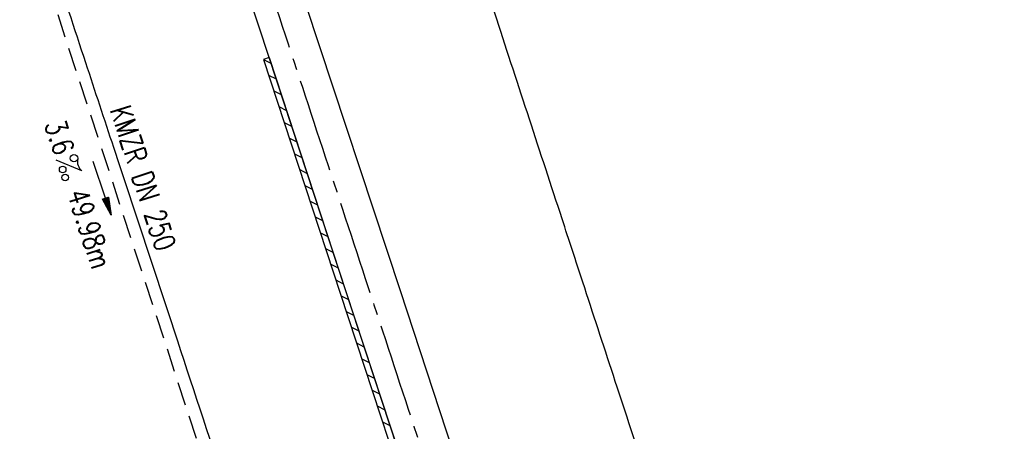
# Model space of a CAD drawing. Extents: x 450316 to 454644, y 428795 to 436505.
# Tile 157 of 256: x 453282 to 453366, y 433217 to 433252. Entities that reach past the tile are written whole.
import ezdxf
from ezdxf.enums import TextEntityAlignment as Align

# ---------------------------------------------------------------- set-up
doc = ezdxf.new("R2010")
doc.units = 0
doc.header["$LTSCALE"] = 2
doc.header["$MEASUREMENT"] = 0
doc.linetypes.add('ACHSE', pattern=[5.5, 4, -0.5, 0.5, -0.5])
doc.linetypes.add('GESTRICH-X2', pattern=[1.5, 1, -0.5])
doc.layers.get('0').update_dxf_attribs({"linetype": 'CONTINUOUS'})
for name, color, linetype in [('ACHSETOP', 1, 'ACHSE'), ('FBR', 8, 'CONTINUOUS'), ('KANAL', 7, 'GESTRICH-X2'), ('PFEIL', 7, 'CONTINUOUS'), ('RINNE', 8, 'CONTINUOUS'), ('TEXTO', 4, 'CONTINUOUS'), ('TEXTU', 4, 'CONTINUOUS')]:
    doc.layers.add(name, color=color, linetype=linetype)
doc.styles.add('ROMANS', font='romans.shx', dxfattribs={"width": 0.8})

# ---------------------------------------------------------------- blocks, each defined once
blk = doc.blocks.new('PROM')
blk.add_line((1.566, 1.817), (0.019, 0.015))
for centre, radius in [((0.317, 1.51), 0.317), ((0.943, 0.291), 0.283), ((1.645, 0.287), 0.283)]:
    blk.add_circle(centre, radius)
blk.add_arc((0.992, 2.682), 1.033, 239.14139, 303.35492)
blk = doc.blocks.new('PFEIL2')
at = {"color": 0}
for p, q in [((0.88, 0.002), (-2.401, -0.012)), ((0.881, -0.271), (0.879, 0.276)), ((0.879, 0.276), (2.429, 0.009)), ((0.911, 0.27), (0.879, 0.265)), ((0.965, 0.261), (0.879, 0.246)), ((1.019, 0.252), (0.879, 0.228)), ((1.073, 0.242), (0.879, 0.209)), ((1.127, 0.233), (0.879, 0.191)), ((1.181, 0.224), (0.879, 0.172)), ((1.235, 0.214), (0.879, 0.154)), ((1.289, 0.205), (0.879, 0.135)), ((1.343, 0.196), (0.879, 0.117)), ((1.397, 0.187), (0.879, 0.098)), ((1.451, 0.177), (0.879, 0.08)), ((1.505, 0.168), (0.879, 0.061)), ((1.559, 0.159), (0.88, 0.043)), ((1.613, 0.149), (0.88, 0.024)), ((1.668, 0.14), (0.88, 0.006)), ((1.722, 0.131), (0.88, -0.013)), ((1.776, 0.121), (0.88, -0.031)), ((1.83, 0.112), (0.88, -0.05)), ((1.884, 0.103), (0.88, -0.068)), ((1.938, 0.094), (0.88, -0.087)), ((1.992, 0.084), (0.88, -0.105)), ((2.046, 0.075), (0.88, -0.124)), ((2.1, 0.066), (0.88, -0.142)), ((2.154, 0.056), (0.88, -0.161)), ((2.208, 0.047), (0.88, -0.179)), ((2.262, 0.038), (0.881, -0.198)), ((2.316, 0.029), (0.881, -0.216)), ((2.37, 0.019), (0.881, -0.235)), ((2.424, 0.01), (0.881, -0.253)), ((2.429, 0.009), (0.881, -0.271))]:
    blk.add_line(p, q, dxfattribs=at)

msp = doc.modelspace()

# ---------------------------------------------------------------- linework, layer by layer
at = {"layer": 'ACHSETOP', "flags": 128}
msp.add_lwpolyline([(451271.766, 435019.042, -0.000001), (451272.365, 435018.353, -0.000032), (451272.387, 435018.328), (451288.791, 434999.463, -0.000002), (451296.993, 434990.03, 0.000007), (451305.195, 434980.597, 0.000007), (451313.397, 434971.165, -0.000007), (451321.599, 434961.732, -0.000007), (451329.801, 434952.299, 0.000007), (451338.003, 434942.866, 0.000007), (451346.205, 434933.433, -0.000007), (451354.407, 434924.001, -0.000007), (451362.609, 434914.568, 0.000011), (451370.811, 434905.135, 0.000001), (451379.013, 434895.702, 0.000001), (451387.215, 434886.27), (451403.62, 434867.404), (451420.024, 434848.539), (451436.428, 434829.674, -0.000013), (451444.63, 434820.241, 0.000007), (451452.832, 434810.808, 0.000007), (451461.034, 434801.376, -0.000007), (451469.236, 434791.943, -0.000007), (451477.438, 434782.51, 0.000007), (451485.64, 434773.077, 0.000007), (451493.842, 434763.645, -0.000007), (451502.044, 434754.212, -0.000007), (451510.246, 434744.779, 0.000007), (451518.448, 434735.346, 0.000007), (451526.65, 434725.914, -0.000007), (451534.852, 434716.481, -0.000007), (451543.054, 434707.048, 0.000011), (451551.256, 434697.615, 0.000001), (451559.458, 434688.182, 0.000001), (451567.66, 434678.75), (451584.065, 434659.884, -0.000001), (451592.267, 434650.452, -0.000001), (451600.469, 434641.019, -0.000011), (451608.671, 434631.586, 0.000013), (451616.873, 434622.153), (451633.277, 434603.288), (451649.681, 434584.423, -0.000013), (451657.883, 434574.99, 0.000007), (451666.085, 434565.557, 0.000007), (451674.287, 434556.124, -0.000007), (451682.489, 434546.692, -0.000007), (451690.691, 434537.259, 0.000006), (451698.893, 434527.826), (451715.297, 434508.961, -0.000015), (451721.01, 434502.39, 0.000008), (451726.723, 434495.82, 0.000958), (451727.518, 434494.909, 0.000181), (451731.723, 434490.114, 0.003894), (451738.179, 434482.871, 0.00247), (451748.503, 434471.583, 0.003793), (451756.233, 434463.34, 0.003129), (451765.742, 434453.478, 0.00313), (451774.532, 434444.586, 0.003132), (451783.429, 434435.81, 0.003134), (451792.435, 434427.146, 0.003132), (451801.553, 434418.591, 0.003131), (451810.774, 434410.155, 0.00313), (451820.102, 434401.832, 0.003133), (451829.541, 434393.621, 0.003138), (451839.066, 434385.542, 0.003131), (451848.69, 434377.585, 0.003125), (451858.432, 434369.733, 0.003124), (451868.271, 434362.004, 0.00313), (451878.187, 434354.413, 0.003138), (451888.199, 434346.945, 0.003133), (451898.32, 434339.593, 0.003131), (451908.525, 434332.373, 0.003131), (451918.818, 434325.282, 0.003132), (451929.206, 434318.316, 0.003136), (451939.668, 434311.489, 0.00313), (451950.209, 434304.797, 0.003123), (451960.857, 434298.223, 0.003128), (451971.589, 434291.781, 0.003137), (451982.371, 434285.491, 0.003139), (451993.235, 434279.335, 0.003133), (452004.198, 434273.303, 0.003123), (452015.227, 434267.413, 0.003125), (452026.323, 434261.665, 0.003132), (452037.503, 434256.05, 0.003138), (452048.733, 434250.584, 0.003134), (452060.02, 434245.265, 0.003122), (452071.413, 434240.069, 0.003127), (452083.62, 434234.685, 0.003578), (452094.349, 434230.124, 0.002702), (452108.409, 434224.354, 0.004189), (452117.528, 434220.758, 0.00053), (452126.341, 434217.378, 0.001569), (452129.323, 434216.249, 0.000008), (452135.115, 434214.077, -0.000025), (452140.907, 434211.904), (452164.314, 434203.123, 0.000006), (452176.018, 434198.733, -0.000007), (452187.722, 434194.343), (452211.129, 434185.563), (452234.536, 434176.783, -0.000012), (452246.24, 434172.393, 0.000007), (452257.944, 434168.002, 0.000002), (452265.746, 434165.075, 0.000001), (452281.351, 434159.222, 0.000005), (452293.055, 434154.832, -0.000007), (452304.759, 434150.442, -0.000019), (452316.463, 434146.052, 0.000015), (452328.166, 434141.661, 0.000002), (452338.097, 434137.936, 0.000001), (452351.573, 434132.881, 0.000004), (452363.277, 434128.491, -0.000006), (452374.981, 434124.101, -0.00002), (452386.684, 434119.71, 0.00002), (452398.388, 434115.32, 0.000006), (452410.092, 434110.93, -0.000004), (452421.796, 434106.54, -0.000001), (452435.272, 434101.485, -0.000002), (452445.203, 434097.76, -0.000015), (452456.906, 434093.369, 0.000019), (452468.61, 434088.979, 0.000007), (452480.314, 434084.589, -0.000006), (452492.018, 434080.199, -0.000002), (452503.721, 434075.809, 0.000002), (452515.425, 434071.419, 0.000006), (452527.129, 434067.029, -0.000007), (452538.833, 434062.639, -0.000019), (452550.536, 434058.248, 0.000015), (452562.24, 434053.858, 0.000002), (452572.171, 434050.133, 0.000001), (452585.647, 434045.078, 0.000004), (452597.351, 434040.688, -0.000006), (452609.055, 434036.298, -0.00002), (452620.758, 434031.907, 0.00002), (452632.462, 434027.517, 0.000006), (452644.166, 434023.127, -0.000004), (452655.87, 434018.737, -0.000001), (452669.346, 434013.682, -0.000002), (452679.277, 434009.957, -0.000015), (452690.981, 434005.567, 0.000014), (452702.684, 434001.176, 0.000011), (452714.388, 433996.786, -0.000001), (452726.092, 433992.396, -0.000007), (452735.031, 433989.043, -0.000005), (452748.181, 433984.11, -0.000156), (452748.221, 433984.095, -0.000005), (452749.498, 433983.615, -0.004183), (452758.692, 433980.071, -0.002721), (452772.748, 433974.429, -0.005081), (452782.771, 433970.223, -0.003908), (452795.7, 433964.522, -0.003912), (452807.05, 433959.304, -0.003907), (452818.331, 433953.902, -0.003903), (452829.522, 433948.327, -0.003904), (452840.62, 433942.58, -0.003907), (452851.631, 433936.658, -0.003909), (452862.543, 433930.568, -0.003906), (452873.352, 433924.312, -0.003899), (452884.081, 433917.876, -0.003907), (452894.713, 433911.271, -0.003917), (452905.212, 433904.518, -0.003914), (452915.606, 433897.601, -0.003904), (452925.914, 433890.505, -0.003895), (452936.108, 433883.251, -0.003902), (452946.169, 433875.853, -0.003909), (452956.117, 433868.296, -0.003904), (452965.957, 433860.575, -0.003908), (452975.671, 433852.704, -0.00391), (452985.257, 433844.687, -0.003909), (452994.717, 433836.52, -0.003908), (453004.051, 433828.203, -0.003902), (453013.251, 433819.744, -0.003901), (453022.321, 433811.14, -0.003907), (453031.261, 433802.39, -0.003913), (453040.05, 433793.514, -0.003909), (453048.995, 433784.194, -0.00418), (453057.218, 433775.343, -0.003621), (453064.799, 433766.924, -0.003001), (453073.811, 433756.645, -0.003775), (453082.931, 433745.954, -0.004894), (453089.822, 433737.587, -0.004962), (453096.584, 433729.038, -0.003805), (453105.204, 433717.738, -0.003005), (453113.364, 433706.734, -0.003643), (453119.973, 433697.569, -0.004174), (453127.227, 433687.17, -0.004295), (453134.105, 433676.947, -0.003507), (453140.018, 433667.855, -0.002688), (453147.586, 433655.895, -0.003695), (453155.363, 433643.251, -0.00538), (453160.547, 433634.47, -0.005332), (453165.53, 433625.601, -0.003667), (453172.541, 433612.577, -0.002679), (453179.095, 433600.023, -0.003501), (453183.992, 433590.355, -0.004313), (453189.196, 433579.668, -0.003909), (453194.743, 433567.786, -0.003909), (453199.853, 433556.378, -0.003909), (453204.783, 433544.892, -0.003903), (453209.809, 433532.66, -0.004384), (453214.103, 433521.695, -0.003423), (453219.661, 433506.825, -0.005955), (453222.694, 433498.219, -0.000145), (453225.568, 433489.736, -0.000252), (453227.219, 433484.852, -0.000085), (453230.064, 433476.416, -0.000405), (453230.656, 433474.653, -0.003646), (453233.571, 433465.744, 0.00217), (453238.424, 433450.758, 0.000006), (453242.327, 433438.883, -0.000007), (453246.23, 433427.008, -0.000012), (453250.132, 433415.133, 0.000009), (453254.035, 433403.258, 0.003001), (453258.01, 433391.404, -0.003002), (453261.985, 433379.55, -0.003008), (453265.815, 433367.653, 0.003009), (453269.646, 433355.757, 0.00001), (453273.549, 433343.882, -0.000019), (453277.452, 433332.007), (453285.257, 433308.257, 0.000005), (453289.16, 433296.382, -0.000004), (453293.063, 433284.507, -0.000001), (453297.412, 433271.275, -0.000001), (453300.869, 433260.756, -0.00001), (453304.771, 433248.881, 0.000008), (453308.674, 433237.006, 0.000011), (453312.577, 433225.131, -0.000004), (453316.48, 433213.256, -0.000007), (453317.957, 433208.761, -0.000002), (453324.285, 433189.506, -0.00006), (453324.748, 433188.095, 0.000004), (453325.212, 433186.684, 0.001409), (453327.806, 433178.862, 0.000842), (453332.205, 433165.794, 0.002106), (453335.59, 433155.932, 0.001506), (453340.42, 433142.182, 0.001603), (453344.587, 433130.552, 0.001566), (453348.928, 433118.674, 0.00157), (453353.282, 433106.987, 0.001563), (453357.73, 433095.275, 0.001555), (453362.245, 433083.606, 0.001558), (453366.823, 433071.988, 0.001562), (453371.477, 433060.391, 0.001561), (453376.206, 433048.816, 0.001565), (453381.007, 433037.273, 0.001565), (453385.878, 433025.763, 0.001563), (453390.82, 433014.287, 0.001561), (453395.838, 433002.832, 0.001559), (453400.927, 432991.41, 0.00156), (453406.083, 432980.028, 0.001563), (453411.315, 432968.669, 0.001565), (453416.612, 432957.354, 0.001562), (453421.976, 432946.082, 0.001558), (453427.424, 432934.813, 0.001559), (453432.943, 432923.577, 0.001564), (453438.516, 432912.409, 0.001566), (453444.163, 432901.268, 0.001564), (453449.888, 432890.145, 0.001558), (453455.356, 432879.682, 0.001394), (453461.537, 432868.025, 0.001724), (453468.567, 432854.963, 0.002516), (453473.461, 432846.052, 0.001346), (453478.156, 432837.657, 0.000835), (453485.787, 432824.152, 0.000825), (453493.393, 432810.794, 0.001335), (453498.128, 432802.562, 0.002522), (453503.255, 432793.804, 0.001723), (453510.868, 432781.051, 0.001395), (453517.698, 432769.769, 0.001557), (453523.875, 432759.701, 0.001564), (453531.451, 432747.524, 0.002105), (453537.147, 432738.516, 0.001027), (453545.205, 432725.948, 0.001523), (453550.684, 432717.498, 0.000001), (453550.839, 432717.261, 0.000124), (453550.84, 432717.259, 0.000024), (453557.597, 432706.912, -0.000007), (453564.355, 432696.566, -0.000001), (453571.19, 432686.101, 0.000005), (453578.025, 432675.635, 0.000012), (453584.861, 432665.17, -0.000012), (453591.696, 432654.704, -0.000004), (453598.531, 432644.238, 0.000004), (453605.366, 432633.773, 0.000001), (453612.202, 432623.307, -0.000001), (453619.037, 432612.841, -0.000004), (453625.872, 432602.376, 0.000003), (453632.707, 432591.91), (453646.378, 432570.979, -0.000014), (453650.935, 432564.001, -0.000007), (453660.048, 432550.047, -0.002465), (453666.815, 432539.572, 0.002471), (453673.568, 432529.119, 0.002497), (453680.467, 432518.67, -0.002488), (453687.389, 432508.185, -0.000003), (453694.224, 432497.72, 0.000006), (453701.059, 432487.254), (453714.73, 432466.322, -0.000006), (453721.565, 432455.856, 0.000006), (453728.4, 432445.391, 0.000183), (453728.474, 432445.277, -0.000027), (453728.969, 432444.521, -0.003905), (453733.992, 432436.709, -0.002472), (453741.768, 432424.267, -0.005163), (453747.303, 432415.103, -0.003867), (453754.471, 432402.736, -0.003958), (453760.534, 432391.888, -0.003913), (453766.494, 432380.818, -0.003903), (453772.248, 432369.72, -0.003904), (453777.826, 432358.535, -0.003901), (453783.485, 432346.731, -0.004288), (453788.457, 432335.909, -0.003523), (453794.251, 432322.76, -0.004762), (453798.376, 432312.962, -0.001651), (453802.105, 432303.777, -0.002689), (453804.345, 432298.119, -0.001542), (453805.535, 432295.038, -0.000893), (453807.562, 432289.711, -0.005639), (453811.068, 432280.125, -0.003891), (453815.882, 432266.138, -0.00573), (453819.492, 432254.955, -0.005082), (453823.289, 432242.262, -0.004537), (453827.3, 432227.849, -0.006762), (453829.772, 432218.119, -0.001828), (453832.339, 432207.234, -0.002855), (453833.917, 432200.252, -0.000688), (453834.588, 432197.184, -0.000614), (453835.33, 432193.746, -0.005087), (453837.353, 432183.825, -0.003463), (453840.076, 432169.201, -0.004355), (453841.882, 432158.581, -0.003298), (453844.052, 432144.521, -0.003873), (453845.959, 432130.87, -0.004703), (453847.336, 432119.601, -0.004431), (453848.679, 432106.664, -0.004859), (453849.683, 432094.847, -0.001971), (453850.759, 432079.747, -0.003754), (453851.233, 432071.814, -0.000235), (453851.272, 432071.058, -0.000154), (453851.331, 432069.903, -0.005004), (453851.76, 432059.357, -0.003657), (453852.096, 432044.916, -0.006284), (453852.131, 432034.652, -0.00442), (453851.869, 432020.065, -0.004496), (453851.355, 432005.74, -0.005961), (453850.742, 431994.946, -0.004032), (453849.635, 431980.541, -0.005521), (453848.625, 431970.038, -0.000545), (453848.175, 431965.885, -0.00099), (453847.92, 431963.599, -0.002817), (453847.082, 431956.57, -0.001743), (453845.624, 431945.22, -0.004295), (453844.128, 431934.589, -0.003233), (453841.927, 431920.496, -0.003719), (453839.898, 431908.592, -0.003474), (453837.544, 431895.884, -0.003471), (453834.928, 431882.783, -0.003984), (453832.479, 431871.403, -0.002961), (453829.251, 431857.357, -0.00403), (453826.736, 431847.072, -0.001132), (453824.957, 431840.111, -0.001603), (453823.675, 431835.205, -0.002375), (453822.368, 431830.363, -0.001541), (453820.296, 431822.917, -0.005811), (453817.744, 431814.242, -0.003321), (453813.002, 431799.15, -0.004369), (453808.955, 431786.926, -0.004589), (453804.893, 431775.36, -0.004977), (453800.134, 431762.595, -0.00596), (453795.928, 431752.024, -0.002426), (453790.614, 431739.296, -0.004094), (453787.367, 431731.794, -0.000338), (453786.71, 431730.312, -0.000388), (453786.136, 431729.023, -0.004625), (453782.634, 431721.365, -0.002368), (453775.588, 431706.507, -0.004069), (453770.201, 431695.516, -0.003863), (453764.344, 431684.031, -0.004659), (453758.242, 431672.552, -0.005048), (453752.404, 431662.068, -0.002758), (453744.856, 431648.996, -0.004203), (453739.784, 431640.488, -0.000453), (453738.552, 431638.464, -0.00049), (453737.409, 431636.595, -0.004121), (453733.364, 431630.114, -0.00246), (453726.445, 431619.347, -0.006277), (453720.589, 431610.574, -0.004581), (453712.305, 431598.731, -0.005038), (453704.604, 431588.16, -0.005528), (453697.383, 431578.675, -0.004083), (453688.218, 431567.105, -0.005886), (453681.701, 431559.207, -0.001219), (453676.737, 431553.362, -0.002238), (453674.011, 431550.197, -0.001962), (453670.562, 431546.26, -0.001297), (453665.305, 431540.337, -0.004313), (453658.171, 431532.478, -0.003182), (453648.342, 431521.973, -0.004167), (453639.222, 431512.508, -0.00462), (453630.847, 431504.116, -0.002727), (453619.912, 431493.477, -0.004271), (453612.835, 431486.781, -0.000068), (453609.879, 431484.033, -0.000648), (453609.571, 431483.747, -0.000003), (453600.643, 431475.492, -0.000005), (453594.487, 431469.799), (453576.132, 431452.827), (453557.776, 431435.854), (453539.42, 431418.881), (453521.065, 431401.909, 0.000001), (453511.887, 431393.422, 0.000001), (453502.709, 431384.936, 0.000013), (453493.531, 431376.449, -0.000013), (453484.354, 431367.963, 0), (453475.176, 431359.477, 0), (453465.998, 431350.99), (453447.643, 431334.018, 0.000001), (453438.465, 431325.531, 0.000001), (453429.287, 431317.045, 0.000013), (453420.11, 431308.558, -0.000007), (453410.932, 431300.072, -0.000004), (453403.532, 431293.229, -0.000002), (453392.576, 431283.099, -0.00001), (453383.398, 431274.613, 0.000015), (453374.22, 431266.127, 0.000014), (453365.042, 431257.64, -0.000013), (453355.865, 431249.154, 0), (453343.628, 431237.839, -0.000001), (453337.509, 431232.181), (453319.154, 431215.209, 0.000001), (453309.976, 431206.722, 0.000001), (453300.798, 431198.236, 0.000013), (453291.621, 431189.749, -0.000013), (453282.443, 431181.263, -0.000001), (453273.265, 431172.777, -0.000001), (453264.087, 431164.29), (453245.732, 431147.318), (453227.376, 431130.345), (453209.02, 431113.372, 0.000014), (453199.843, 431104.885, -0.000009), (453190.665, 431096.399, -0.000019), (453181.487, 431087.913, 0.000019), (453172.309, 431079.427, 0.000009), (453163.132, 431070.941, -0.000008), (453153.954, 431062.454), (453135.598, 431045.481, 0.000009), (453134.861, 431044.799, 0.000002), (453130.417, 431040.69, 0.002804), (453126.112, 431036.664, 0.001372), (453117.381, 431028.361, 0.005333), (453110.158, 431021.305, 0.003613), (453099.686, 431010.703, 0.004216), (453091.364, 431002.01, 0.003913), (453082.552, 430992.499, 0.00391), (453074.199, 430983.197, 0.003911), (453065.996, 430973.768, 0.003912), (453057.937, 430964.207, 0.003915), (453050.034, 430954.528, 0.00391), (453042.286, 430944.729, 0.003905), (453034.682, 430934.798, 0.003908), (453027.235, 430924.75, 0.003912), (453019.954, 430914.598, 0.003918), (453012.829, 430904.328, 0.003918), (453005.866, 430893.947, 0.003907), (452999.072, 430883.467, 0.0039), (452992.431, 430872.865, 0.003908), (452985.952, 430862.152, 0.00392), (452979.661, 430851.374, 0.00392), (452973.542, 430840.502, 0.003904), (452967.571, 430829.493, 0.003903), (452961.774, 430818.394, 0.003916), (452956.17, 430807.245, 0.00392), (452950.739, 430796.004, 0.00391), (452945.472, 430784.651, 0.003904), (452940.385, 430773.223, 0.00391), (452935.485, 430761.733, 0.003913), (452930.764, 430750.166, 0.003909), (452926.22, 430738.514, 0.003913), (452921.858, 430726.792, 0.003918), (452917.686, 430715.017, 0.003913), (452913.698, 430703.178, 0.003909), (452909.892, 430691.264, 0.003904), (452906.273, 430679.293, 0.003908), (452902.844, 430667.279, 0.003914), (452899.604, 430655.212, 0.003911), (452896.55, 430643.086, 0.003914), (452893.686, 430630.913, 0.003917), (452891.016, 430618.707, 0.003911), (452890.732, 430617.306, 0.000237), (452886.248, 430594.167, 0.007575), (452884.76, 430585.792, 0.003906), (452882.249, 430569.49)], format="xyb", dxfattribs=at)
at = {"layer": 'FBR', "flags": 128}
for points in [[(453291.485, 431192.357, -0.000001), (453311.412, 431210.82, -0.000243)], [(453399.064, 433039.091, -0.001308), (453394.053, 433050.99, -0.001609), (453389.506, 433061.966, -0.001595), (453384.989, 433073.068, -0.002038), (453380.003, 433085.584, -0.003898), (453377.474, 433092.158, -0.000438), (453375.177, 433098.288, -0.000163), (453369.04, 433114.723, -0.000184), (453362.578, 433132.065, -0.000562), (453360.472, 433137.744, -0.00423), (453357.903, 433144.88, -0.001974), (453352.587, 433160.24, -0.000718), (453347.573, 433174.986, -0.001467), (453345.149, 433182.216, -0.000325), (453340.448, 433196.409, -0.000531), (453337.588, 433205.094, -0.000043), (453332.261, 433221.332, -0.000087), (453329.651, 433229.296, -0.000065), (453327.889, 433234.679, 0.000021), (453322.312, 433251.716, 0.000345), (453318.344, 433263.808, 0.001209)], [(453284.391, 433256.791, 0.001266), (453287.262, 433248.008, 0.000041), (453289.642, 433240.791, 0.000018), (453295.089, 433224.283, 0.000017), (453299.474, 433210.996, -0.00001), (453303.859, 433197.709, -0.000629), (453306.92, 433188.395, 0.00049), (453310.849, 433176.426, 0.002105), (453314.102, 433166.689, 0.001405), (453319.077, 433152.136, 0.001674), (453322.427, 433142.531, 0.001144), (453327.409, 433128.501, 0.001684), (453333.042, 433112.919, 0.002408), (453337.07, 433102.054, 0.001627), (453340.598, 433092.768, 0.00122), (453345.376, 433080.407, 0.001101), (453350.598, 433067.081, 0.001503), (453354.475, 433057.336, 0.001903), (453358.646, 433047.057, 0.001695)]]:
    msp.add_lwpolyline(points, format="xyb", dxfattribs=at)
for points in [[(453427.764, 432929.677), (453417.126, 432951.668), (453405.949, 432975.595), (453396.379, 432996.779), (453385.608, 433021.456), (453376.652, 433042.655), (453367.618, 433064.717), (453359.353, 433085.655), (453348.643, 433113.852), (453340.719, 433135.556), (453332.328, 433159.475), (453325.261, 433180.412), (453317.027, 433205.421), (453302.908, 433248.44), (453289.283, 433289.84)], [(453306.047, 433252.899), (453314.092, 433228.56), (453321.918, 433204.643), (453329.478, 433181.685), (453337.536, 433157.861), (453345.65, 433134.799), (453354.367, 433111.028), (453363.116, 433087.986), (453371.115, 433067.703), (453380.848, 433043.926), (453390.631, 433020.807), (453400.759, 432997.66), (453410.368, 432976.457), (453421.036, 432953.527), (453432.61, 432929.682)]]:
    msp.add_lwpolyline(points, dxfattribs=at)
at = {"layer": 'KANAL'}
msp.add_line((453282.094, 433260.656), (453297.156, 433214.563), dxfattribs=at)
at = {"layer": 'RINNE'}
for p, q in [((453302.433, 433248.284), (453303.064, 433247.965)), ((453302.874, 433246.94), (453303.505, 433246.621)), ((453303.315, 433245.597), (453303.946, 433245.278)), ((453303.755, 433244.253), (453304.386, 433243.934)), ((453304.196, 433242.91), (453304.827, 433242.59)), ((453304.637, 433241.566), (453305.268, 433241.247)), ((453305.078, 433240.222), (453305.709, 433239.903)), ((453305.519, 433238.879), (453306.15, 433238.559)), ((453305.96, 433237.535), (453306.59, 433237.216)), ((453306.4, 433236.191), (453307.031, 433235.872)), ((453306.841, 433234.848), (453307.472, 433234.529)), ((453307.282, 433233.504), (453307.913, 433233.185)), ((453307.723, 433232.16), (453308.354, 433231.841)), ((453308.164, 433230.817), (453308.795, 433230.498)), ((453308.605, 433229.473), (453309.235, 433229.154)), ((453309.045, 433228.129), (453309.676, 433227.81)), ((453309.487, 433226.786), (453310.118, 433226.466)), ((453309.928, 433225.442), (453310.559, 433225.123)), ((453310.369, 433224.098), (453311, 433223.779)), ((453310.81, 433222.754), (453311.441, 433222.435)), ((453311.251, 433221.41), (453311.882, 433221.091)), ((453311.693, 433220.067), (453312.324, 433219.747)), ((453312.134, 433218.723), (453312.765, 433218.404)), ((453312.575, 433217.379), (453313.206, 433217.06))]:
    msp.add_line(p, q, dxfattribs=at)
at = {"layer": 'RINNE', "flags": 128}
for points in [[(453302.908, 433248.44), (453302.433, 433248.284)], [(453302.908, 433248.44), (453309.453, 433228.491), (453317.027, 433205.421), (453325.261, 433180.412), (453332.328, 433159.475), (453340.719, 433135.556), (453348.643, 433113.852), (453359.353, 433085.655), (453367.618, 433064.717), (453376.652, 433042.655), (453385.608, 433021.456), (453396.379, 432996.779), (453405.949, 432975.595), (453417.126, 432951.668), (453427.764, 432929.677)]]:
    msp.add_lwpolyline(points, dxfattribs=at)
at = {"layer": 'RINNE'}
msp.add_lwpolyline([(453302.433, 433248.284), (453308.978, 433228.335), (453316.552, 433205.265), (453318.604, 433199.032)], dxfattribs=at)

# ---------------------------------------------------------------- block references
at = {"layer": 'PFEIL', "rotation": 288.1076}
msp.add_blockref('PFEIL2', (453288.683, 433237.296), dxfattribs=at)
at = {"layer": 'TEXTU', "rotation": 288.1076}
msp.add_blockref('PROM', (453284.744, 433239.69), dxfattribs=at)

# ---------------------------------------------------------------- texts
at = {"layer": 'TEXTO', "style": 'ROMANS', "width": 0.75}
msp.add_text('KMZR DN 250', height=1.8, rotation=288.1076, dxfattribs=at).set_placement((453291.317, 433237.888), align=Align.CENTER)
at = {"layer": 'TEXTU', "style": 'ROMANS', "width": 0.75}
for s, p in [('3.6', (453283.75, 433242.75)), ('49.98m', (453285.688, 433236.844))]:
    msp.add_text(s, height=1.8, rotation=288.1076, dxfattribs=at).set_placement(p)

doc.saveas('drawing.dxf')
